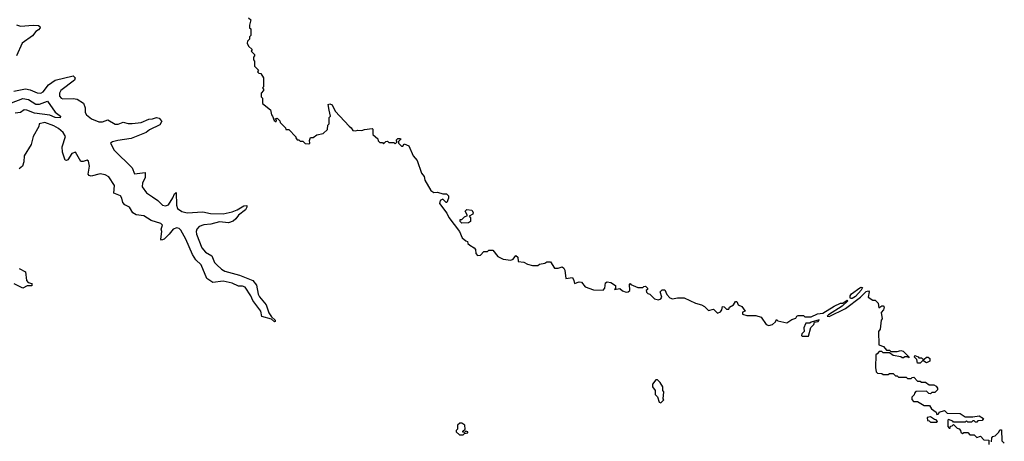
# Model space of a CAD drawing. Extents: x 2604950 to 2749250, y 940531 to 1028284.
# Tile 118 of 220: x 2697590 to 2705260, y 951230 to 954518. Entities that reach past the tile are written whole.
import ezdxf

# ---------------------------------------------------------------- set-up
doc = ezdxf.new("R2010")
doc.units = 0

msp = doc.modelspace()

# ---------------------------------------------------------------- linework, layer by layer
at = {"layer": '0CON05XD'}
for points in [[(2699371.7, 954531.7), (2699390, 954515), (2699380, 954475), (2699380, 954455), (2699390, 954445), (2699390, 954395), (2699380, 954385), (2699380, 954365), (2699365, 954350), (2699362.5, 954335), (2699371.7, 954311.7), (2699400, 954285), (2699391.7, 954271.7), (2699420, 954245), (2699420, 954235), (2699410, 954225), (2699410, 954205), (2699420, 954195), (2699420, 954155), (2699450, 954125), (2699441.7, 954111.7), (2699451.7, 954101.7), (2699468.3, 954098.3), (2699490, 954065), (2699490, 953995), (2699480, 953985), (2699490, 953975), (2699490, 953965), (2699470, 953945), (2699470, 953915), (2699480, 953905), (2699480, 953865), (2699542.5, 953815), (2699550, 953775), (2699560, 953765), (2699571.7, 953731.7), (2699588.3, 953721.7), (2699590, 953735), (2699580, 953745), (2699595, 953750), (2699615, 953730), (2699620, 953715), (2699660, 953675), (2699661.7, 953661.7), (2699685, 953660), (2699740, 953605), (2699740, 953595), (2699751.7, 953581.7), (2699765, 953580), (2699775, 953570), (2699795, 953570), (2699813, 953553), (2699841.7, 953548.3), (2699850, 953555), (2699847.5, 953575), (2699855, 953600), (2699875, 953600), (2699905, 953620), (2699955, 953630), (2699988.3, 953661.7), (2699990, 953695), (2700000, 953705), (2700000, 953755), (2700010, 953765), (2700001.7, 953811.7), (2699993, 953857), (2700005, 953862.5), (2700023, 953853), (2700047.5, 953805), (2700156.1, 953686.1), (2700172.5, 953675), (2700185, 953652.5), (2700205, 953650), (2700225, 953656.7), (2700255, 953652.5), (2700275, 953662.5), (2700335, 953670), (2700340, 953665), (2700341.7, 953621.7), (2700378.3, 953588.3), (2700381.7, 953571.7), (2700395, 953560), (2700415, 953560), (2700425, 953550), (2700441.7, 953568.3), (2700455, 953570), (2700465, 953560), (2700505, 953560), (2700515, 953550), (2700530, 953565), (2700521.7, 953578.3), (2700535, 953590), (2700555, 953590), (2700560, 953585), (2700541.7, 953568.3), (2700540, 953555), (2700565, 953530), (2700575, 953530), (2700585, 953550), (2700620, 953535), (2700655.8, 953455.8), (2700685, 953420), (2700720.9, 953320.9), (2700740, 953295), (2700745.8, 953265), (2700791.2, 953185), (2700815, 953170), (2700845, 953172.5), (2700885, 953160), (2700915, 953160), (2700930, 953145), (2700930, 953125), (2700918.3, 953091.7), (2700911.7, 953091.7), (2700885, 953117.5), (2700865, 953107.5), (2700861.2, 953085), (2700918.3, 953008.3), (2700933.9, 952973.9), (2701017, 952867), (2701037, 952817), (2701065, 952792.5), (2701078.3, 952788.3), (2701081.7, 952771.7), (2701095, 952760), (2701129.3, 952739.3), (2701140, 952725), (2701142.5, 952695), (2701155, 952680), (2701178.3, 952681.7), (2701205, 952710), (2701235, 952710), (2701245, 952720), (2701275, 952720), (2701315, 952670), (2701355, 952650), (2701415, 952642.5), (2701435, 952650), (2701455, 952680), (2701470, 952665), (2701473, 952633), (2701517, 952627), (2701545, 952610), (2701585, 952600), (2701625, 952600), (2701638.3, 952611.7), (2701681.7, 952618.3), (2701695, 952630), (2701725, 952630), (2701755, 952580), (2701785, 952580), (2701815, 952590), (2701829.3, 952579.3), (2701837.5, 952565), (2701845, 952500), (2701895, 952506.7), (2701907.5, 952485), (2701911.7, 952461.7), (2701947, 952473), (2701965, 952470), (2701993.9, 952433.9), (2702060.7, 952410.7), (2702135, 952407.5), (2702147, 952423), (2702153, 952467), (2702165, 952472.5), (2702195, 952467.5), (2702230, 952445), (2702230, 952425), (2702223, 952413), (2702265, 952422.5), (2702285, 952402.5), (2702315, 952393.3), (2702330, 952395), (2702342.5, 952405), (2702340, 952455), (2702345, 952460), (2702351.7, 952451.7), (2702405, 952430), (2702445, 952430), (2702451.7, 952438.3), (2702465, 952440), (2702480, 952425), (2702480, 952415), (2702470, 952405), (2702471.7, 952391.7), (2702481.7, 952381.7), (2702498.3, 952378.3), (2702535, 952340), (2702565, 952332.5), (2702585, 952340), (2702592.5, 952355), (2702580, 952395), (2702595, 952410), (2702615, 952410), (2702630, 952375), (2702655, 952350), (2702675, 952340), (2702715, 952347.5), (2702765, 952347.5), (2702855, 952307.5), (2702900, 952295), (2702925, 952280), (2702955, 952250), (2702995, 952260), (2703025, 952230), (2703050, 952240), (2703060, 952255), (2703065, 952280), (2703078.3, 952278.3), (2703095, 952260), (2703115, 952260), (2703120, 952275), (2703150, 952295), (2703165, 952320), (2703175, 952320), (2703187.5, 952295), (2703215, 952280), (2703240, 952245), (2703221.7, 952238.3), (2703221.7, 952221.7), (2703255, 952210), (2703325, 952210), (2703367, 952197), (2703405, 952140), (2703425, 952132.5), (2703455, 952140), (2703478.3, 952161.7), (2703485, 952180), (2703495, 952170), (2703566.4, 952153.6), (2703605, 952180), (2703635, 952190), (2703643.6, 952206.4), (2703655, 952210), (2703695, 952210), (2703705, 952200), (2703755, 952200), (2703805, 952223.3), (2703845, 952230), (2703935, 952282.5), (2703984.1, 952305.9), (2704001.7, 952308.3), (2704035, 952330), (2704040, 952325), (2703996.1, 952283.9), (2703890, 952215), (2703880, 952205), (2703895, 952203.3), (2704022.5, 952265), (2704140, 952355), (2704182.7, 952397.3), (2704202.5, 952402.5), (2704207.5, 952395), (2704200, 952355), (2704235, 952330), (2704255, 952330), (2704278.3, 952308.3), (2704281.7, 952271.7), (2704305, 952287.5), (2704315, 952287.5), (2704323.3, 952275), (2704320, 952255), (2704300, 952235), (2704307.5, 952185), (2704300, 952175), (2704292.5, 952105), (2704280, 952085), (2704281.7, 951981.7), (2704318.3, 951968.3), (2704341.7, 951941.7), (2704365, 951940), (2704375, 951930), (2704425, 951930), (2704455, 951937.5), (2704471.7, 951931.7), (2704520, 951885), (2704515, 951880), (2704510, 951890), (2704485, 951890), (2704475, 951880), (2704465, 951880), (2704455, 951890), (2704395, 951900), (2704365, 951920), (2704315, 951920), (2704305, 951930), (2704285, 951930), (2704268.3, 951911.7)], [(2697565, 954476.7), (2697595, 954466.2), (2697695, 954474.2), (2697735, 954471.4), (2697745.8, 954465), (2697749.2, 954455), (2697735, 954437.1), (2697715.3, 954424.7), (2697688.8, 954391.2), (2697609.4, 954335), (2697565.5, 954235)], [(2697545, 953960), (2697635, 953979.5), (2697671.7, 953971.7), (2697725, 953947.7), (2697755, 953945.5), (2697773.1, 953955), (2697815, 954010), (2697865, 954046.2), (2698005, 954079.2), (2698022, 954065), (2698015.8, 954045), (2697910.5, 953965), (2697899.2, 953945), (2697900.3, 953920.3), (2697912.9, 953905), (2697925, 953901.2), (2698005, 953903.8), (2698037.3, 953897.3), (2698085.4, 953865.4), (2698099.2, 953830.8), (2698099.2, 953795), (2698109.2, 953775), (2698148, 953745), (2698205, 953720.5), (2698235, 953720), (2698275, 953735.8), (2698332.8, 953702.8), (2698356.1, 953703.9), (2698395, 953719.4), (2698435, 953707.8), (2698465, 953706.9), (2698535, 953716.7), (2698595, 953741.2), (2698625, 953743.8), (2698655, 953756), (2698675, 953748.8), (2698690, 953735), (2698697.5, 953725), (2698681.7, 953698.3), (2698601.1, 953658.9), (2698575, 953637.5), (2698458.6, 953591.4), (2698355, 953575.4), (2698313.3, 953565), (2698298, 953555), (2698325, 953500), (2698465, 953362), (2698485, 953316.7), (2698567.5, 953325), (2698566.2, 953285), (2698545.6, 953244.4), (2698542.5, 953215), (2698576.7, 953166.7), (2698624, 953135), (2698665, 953107.8), (2698702.3, 953072.3), (2698725, 953065.6), (2698748, 953075), (2698782.5, 953127.5), (2698795, 953160), (2698809.3, 953169.3), (2698810.9, 953070.9), (2698818.6, 953045), (2698851.4, 953021.4), (2698895, 953012.2), (2699015, 953019.4), (2699075, 953006.9), (2699175, 953003.1), (2699245, 953020), (2699285, 953036), (2699335, 953066.7), (2699358.3, 953068.3), (2699360, 953055), (2699349.2, 953035), (2699295, 952994), (2699274.3, 952965), (2699252.2, 952947.8), (2699215.4, 952934.6), (2699145, 952941.2), (2699078, 952922), (2699025, 952918.5), (2698988, 952905), (2698970.6, 952885), (2698964.4, 952865), (2698966.9, 952845), (2699008.8, 952738.8), (2699037.5, 952705), (2699085.8, 952675), (2699107.1, 952625), (2699124.2, 952605), (2699161.1, 952571.1), (2699187.2, 952557.2), (2699302.5, 952525), (2699406.7, 952485), (2699435, 952447.5), (2699447.3, 952377.3), (2699457.3, 952357.3), (2699510, 952295), (2699531.7, 952231.7), (2699550.7, 952200.7), (2699580, 952175), (2699580, 952165), (2699575, 952162.5), (2699551.7, 952181.7), (2699475, 952202.5), (2699467.5, 952245), (2699405, 952327.5), (2699391.2, 952365), (2699345, 952432), (2699325, 952440.8), (2699295, 952439.2), (2699245, 952464), (2699175, 952478), (2699095, 952468.8), (2699048.3, 952498.3), (2699003.1, 952605), (2698962, 952645), (2698935.7, 952685.7), (2698883.3, 952805), (2698846, 952876), (2698830.7, 952889.3), (2698815, 952894.4), (2698786, 952885), (2698755, 952844), (2698715, 952806.7), (2698695, 952797.5), (2698690, 952805), (2698697.5, 952865), (2698692.5, 952885), (2698703.3, 952915), (2698687.8, 952927.8), (2698615, 952951.2), (2698557, 952987), (2698496.1, 952996.1), (2698472, 953012), (2698444, 953055), (2698408.8, 953075), (2698392.2, 953092.2), (2698386, 953126), (2698375, 953142.9), (2698324.2, 953164.2), (2698328.8, 953225), (2698285, 953291.4), (2698255, 953307.8), (2698215.7, 953314.3), (2698146.4, 953296.4), (2698131.7, 953301.7), (2698124.2, 953314.2), (2698132.9, 953375), (2698126.7, 953415), (2698115, 953422.5), (2698085, 953412), (2698065, 953412), (2698025, 953483.3), (2697995, 953473.8), (2697963.3, 953425), (2697955, 953420), (2697943.1, 953423.1), (2697924.3, 953485), (2697921.5, 953525), (2697946.2, 953606.2), (2697928.8, 953638.8), (2697891.2, 953668.8), (2697855, 953690), (2697785, 953716.9), (2697740, 953705), (2697737.5, 953685), (2697693.6, 953606.4), (2697680, 953545), (2697623.3, 953455), (2697620.7, 953409.3), (2697611.2, 953375), (2697585.8, 953354.2)], [(2697525, 953870), (2697615, 953901.9), (2697657.5, 953895), (2697715, 953858), (2697745, 953860), (2697805, 953882.5), (2697865, 953797.5), (2697906.4, 953766.4), (2697905, 953752.5), (2697865, 953754.3), (2697823.4, 953773.4), (2697705, 953787.3), (2697645, 953813.1), (2697625, 953813.6), (2697595, 953792.5), (2697555, 953789.1)], [(2701035, 952930), (2701020, 952945), (2701021.7, 952958.3), (2701035, 952960), (2701055, 952980), (2701078.3, 952991.7), (2701060, 953025), (2701073.3, 953036.7), (2701112.5, 953032.5), (2701122.5, 953015), (2701119.3, 953000.7), (2701090, 952985), (2701101.7, 952971.7), (2701102.5, 952945), (2701085, 952932.5), (2701035, 952930)], [(2697585, 952576.7), (2697635, 952552.5), (2697642.5, 952485), (2697655, 952467.5), (2697685, 952460), (2697685, 952443.3), (2697648.3, 952441.7), (2697615, 952423.3), (2697547, 952457)], [(2704062.5, 952342.5), (2704058.3, 952348.3), (2704060, 952365), (2704070, 952380), (2704135, 952426.7), (2704145, 952432.5), (2704155, 952430), (2704145, 952407.5), (2704101.2, 952358.8), (2704075, 952343.3), (2704062.5, 952342.5)], [(2703735, 952050), (2703752.5, 952117.5), (2703775, 952140), (2703781.7, 952158.3), (2703810, 952165), (2703817.5, 952177.5), (2703755, 952160), (2703745, 952150), (2703715, 952150), (2703710, 952145), (2703697.5, 952115), (2703700, 952085), (2703681.7, 952068.3), (2703680, 952055), (2703685, 952050), (2703735, 952050)], [(2704268.3, 951911.7), (2704260, 951905), (2704257.5, 951805), (2704263, 951773), (2704271.7, 951761.7), (2704305, 951760), (2704315, 951750), (2704355, 951750), (2704365, 951760), (2704395, 951760), (2704411.7, 951741.7), (2704425, 951740), (2704435, 951730), (2704495, 951730), (2704505, 951720), (2704535, 951720), (2704541.7, 951728.3), (2704555, 951730), (2704585, 951700), (2704605, 951700), (2704615, 951690), (2704645, 951690), (2704675, 951670), (2704711.7, 951671.7), (2704730, 951660), (2704740, 951645), (2704738.3, 951631.7), (2704718.3, 951611.7), (2704695, 951610), (2704685, 951600), (2704671.7, 951601.7), (2704655, 951620), (2704571.7, 951618.3), (2704560, 951605), (2704558.3, 951591.7), (2704540, 951575), (2704540, 951555), (2704551.7, 951541.7), (2704585, 951540), (2704635, 951510), (2704678.3, 951508.3), (2704693.6, 951483.6), (2704728.3, 951458.3), (2704735, 951440), (2704750, 951445), (2704751.7, 951458.3), (2704795, 951470), (2704815, 951450), (2704917, 951447), (2704955, 951420), (2705015, 951420), (2705065, 951427.5), (2705098.3, 951408.3), (2705088.3, 951391.7), (2705055, 951390), (2705045, 951380), (2705035, 951380), (2705025, 951390), (2705015, 951390), (2705005, 951380), (2704975, 951380), (2704965, 951390), (2704955, 951380), (2704865, 951380), (2704858.3, 951388.3), (2704825, 951400), (2704820, 951395), (2704820, 951345), (2704831.7, 951331.7), (2704838.3, 951331.7), (2704841.7, 951348.3), (2704855, 951350), (2704865, 951360), (2704891.7, 951331.7), (2704908.3, 951328.3), (2704920, 951315), (2704921.7, 951301.7), (2704935, 951290), (2704945, 951300), (2704975, 951300), (2704991.7, 951281.7), (2705025, 951280), (2705045, 951260), (2705075, 951270), (2705101.7, 951241.7), (2705138.3, 951238.3), (2705140, 951205)], [(2704605, 951840), (2704585, 951840), (2704578.3, 951868.3), (2704560, 951885), (2704561.7, 951898.3), (2704588.3, 951888.3), (2704595, 951880), (2704615, 951880), (2704625, 951870), (2704635, 951870), (2704653, 951887), (2704667, 951887), (2704680, 951875), (2704680, 951855), (2704655, 951842.5), (2704625, 951860), (2704605, 951840)], [(2702585, 951530), (2702607.5, 951552.5), (2702602.5, 951562.5), (2702607.5, 951615), (2702600, 951625), (2702600, 951655), (2702578.3, 951688.3), (2702558.3, 951708.3), (2702545, 951710), (2702520, 951675), (2702520, 951655), (2702540, 951625), (2702540, 951595), (2702557, 951577), (2702570, 951535), (2702585, 951530)], [(2701045, 951280), (2701055, 951290), (2701080, 951295), (2701080, 951305), (2701065, 951310), (2701055, 951300), (2701041.7, 951301.7), (2701041.7, 951308.3), (2701060, 951325), (2701057.5, 951355), (2701035, 951372.5), (2701018.3, 951371.7), (2701000, 951355), (2701000, 951325), (2700990, 951315), (2700990, 951305), (2701015, 951280), (2701045, 951280)], [(2704735, 951380), (2704740, 951385), (2704728.3, 951398.3), (2704715, 951400), (2704685, 951420), (2704660, 951415), (2704661.7, 951391.7), (2704675, 951390), (2704685, 951380), (2704735, 951380)], [(2705160, 951225), (2705161.7, 951258.3), (2705171.7, 951268.3), (2705188.3, 951271.7), (2705218.3, 951301.7), (2705225, 951320), (2705238.3, 951318.3), (2705240, 951235), (2705260, 951215)]]:
    msp.add_lwpolyline(points, dxfattribs=at)

doc.saveas('drawing.dxf')
